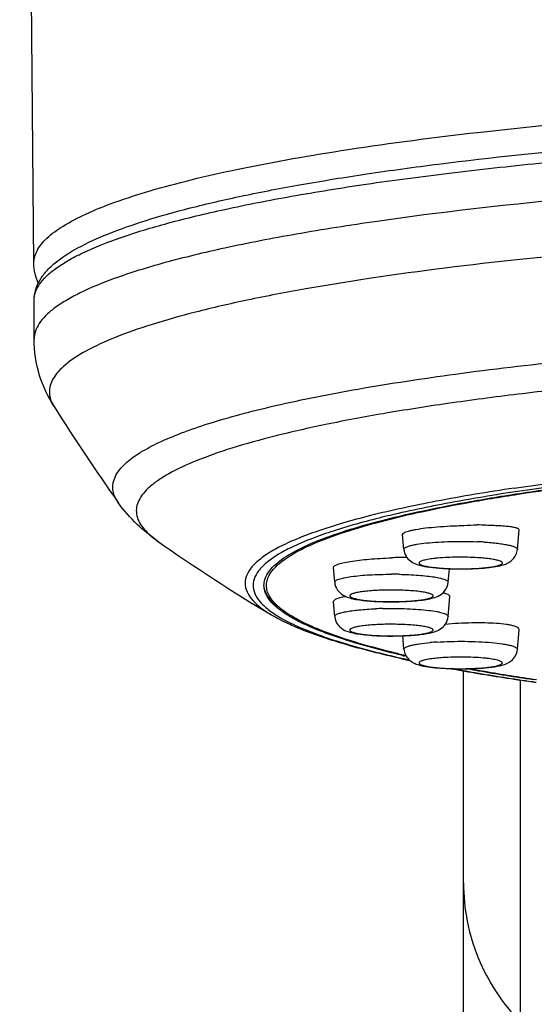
# Model space of a CAD drawing. Header units: millimetres. Extents: x -20 to 512, y -49 to 593.
# Tile 6 of 13: x 104 to 115, y 540 to 560. Entities that reach past the tile are written whole.
import ezdxf

# ---------------------------------------------------------------- set-up
doc = ezdxf.new("R2010")
doc.units = ezdxf.units.MM
doc.header["$LTSCALE"] = 23.1
doc.layers.get('0').update_dxf_attribs({"linetype": 'CONTINUOUS'})

msp = doc.modelspace()

# ---------------------------------------------------------------- linework, layer by layer
at = {"color": 7, "linetype": 'CONTINUOUS'}
for p, q in [((104.769, 554.957), (104.488, 586.875)), ((104.774, 553.455), (104.774, 554.222)), ((112.095, 549.291), (112.069, 549.584)), ((114.342, 549.291), (114.376, 549.676)), ((110.724, 548.641), (110.698, 548.932)), ((112.971, 548.641), (112.995, 548.908)), ((109.587, 548.16), (109.58, 548.166)), ((109.588, 548.16), (109.58, 548.166)), ((110.724, 547.964), (110.698, 548.255)), ((112.972, 547.964), (113.006, 548.354)), ((110.043, 547.849), (110.032, 547.854)), ((110.042, 547.849), (110.032, 547.854)), ((110, 547.734), (109.986, 547.739)), ((109.999, 547.734), (109.986, 547.739)), ((112.095, 547.314), (112.071, 547.586)), ((114.343, 547.314), (114.377, 547.698)), ((112.14, 547.175), (112.107, 547.183)), ((113.274, 423.586), (113.274, 546.887)), ((114.72, 546.707), (114.653, 546.717))]:
    msp.add_line(p, q, dxfattribs=at)
at = {"color": 9, "linetype": 'CONTINUOUS'}
for p, q in [((104.774, 553.455), (104.774, 553.455)), ((109.469, 547.996), (109.471, 547.994)), ((113.562, 546.843), (113.571, 546.842)), ((113.562, 546.843), (113.57, 546.842)), ((114.399, 546.705), (114.399, 423.586))]:
    msp.add_line(p, q, dxfattribs=at)
at = {"color": 7, "linetype": 'CONTINUOUS'}
for centre, radius, start, end in [((142.968, 576.018), 44.722, 212.3036, 215.2319), ((127.288, 577.909), 34.819, 234.7879, 239.2212), ((112.251, 538.997), 10.136, 90.5427, 92.2835), ((111.651, 551.084), 3.612, 242.629, 243.3791), ((112.217, 553.039), 5.75, 246.6627, 247.1707), ((116.518, 566.085), 19.397, 256.4497, 256.7353), ((116.729, 567.161), 20.506, 256.8503, 256.9754), ((116.689, 566.81), 20.142, 256.7347, 256.9125), ((117.21, 570.388), 23.826, 257.4921, 257.875), ((119.545, 582.368), 36.032, 259.5855, 260.4445), ((119.507, 580.928), 34.551, 259.746, 260.1104), ((119.477, 580.545), 34.159, 259.7674, 260.0523), ((121.035, 591.441), 45.226, 260.4915, 261.9616), ((120.74, 588.229), 41.956, 260.1642, 261.6583), ((119.739, 582.037), 35.674, 260.0517, 260.2493), ((120.847, 588.689), 42.418, 260.296, 261.692)]:
    msp.add_arc(centre, radius, start, end, dxfattribs=at)
at = {"color": 9, "linetype": 'CONTINUOUS'}
for centre, radius, start, end in [((113.26, 542.684), 6.765, 86.4475, 87.6668), ((113.053, 545.966), 3.165, 95.2485, 96.6034), ((111.848, 540.796), 8.003, 88.9101, 90.0025), ((113.18, 553.716), 4.809, 266.4317, 267.5543), ((110.549, 549.562), 1.853, 233.9497, 235.2514), ((111.835, 540.659), 7.463, 91.1883, 92.3353), ((111.903, 552.028), 4.67, 245.2473, 245.7341), ((111.981, 552.201), 4.86, 245.7327, 246.0182), ((113.088, 542.099), 5.369, 93.6631, 95.0969), ((117.063, 569.422), 22.841, 257.3203, 257.695), ((113.389, 544.028), 3.125, 83.5436, 84.9288), ((119.346, 580.939), 34.583, 259.5717, 260.3724), ((113.262, 551.664), 4.733, 272.573, 273.6927), ((120.658, 588.707), 42.461, 260.3911, 261.9476), ((117.201, 542.692), 3.927, 180.0055, 202.2309), ((117.228, 542.704), 3.957, 202.2384, 224.3508)]:
    msp.add_arc(centre, radius, start, end, dxfattribs=at)
for points, knots in [([(104.769, 554.957), (104.769, 554.998), (104.78, 555.084), (104.83, 555.209), (104.913, 555.333), (105.078, 555.508), (105.373, 555.718), (105.828, 555.952), (106.406, 556.181), (107.103, 556.405), (107.918, 556.621), (109.221, 556.912), (111.11, 557.24), (113.658, 557.571), (116.532, 557.848), (118.553, 557.988), (119.608, 558.048)], [0, 0, 0, 0, 0.008007, 0.016522, 0.025985, 0.036716, 0.062732, 0.09557, 0.135579, 0.182832, 0.237244, 0.298635, 0.441254, 0.608023, 0.795572, 1, 1, 1, 1]), ([(104.774, 554.222), (104.774, 554.276), (104.794, 554.389), (104.881, 554.551), (105.02, 554.709), (105.212, 554.864), (105.455, 555.018), (105.875, 555.234), (106.533, 555.49), (107.474, 555.772), (108.606, 556.042), (109.918, 556.297), (111.398, 556.534), (113.034, 556.75), (114.811, 556.945), (116.714, 557.116), (119.449, 557.313), (123.047, 557.486), (125.975, 557.546), (127.473, 557.558)], [0, 0, 0, 0, 0.00687, 0.014461, 0.023313, 0.033765, 0.046012, 0.060162, 0.094351, 0.136464, 0.186338, 0.243657, 0.307988, 0.378815, 0.455546, 0.537526, 0.624048, 0.807668, 1, 1, 1, 1]), ([(119.553, 556.539), (118.127, 556.457), (115.458, 556.261), (112.26, 555.9), (110.018, 555.548), (108.61, 555.277), (107.409, 554.989), (106.684, 554.767), (106.361, 554.65)], [0, 0, 0, 0, 0.320651, 0.600948, 0.722504, 0.830106, 0.922828, 1, 1, 1, 1]), ([(121.385, 555.541), (120.166, 555.485), (117.83, 555.35), (114.515, 555.06), (111.989, 554.749), (110.193, 554.46), (109.033, 554.239), (108.011, 554.005), (107.133, 553.76), (106.407, 553.508), (105.834, 553.249), (105.462, 553.015), (105.254, 552.818), (105.15, 552.68), (105.088, 552.538), (105.069, 552.394), (105.096, 552.25), (105.14, 552.161), (105.168, 552.118)], [0, 0, 0, 0, 0.211979, 0.406417, 0.578067, 0.653911, 0.722439, 0.783247, 0.836015, 0.880537, 0.916782, 0.94502, 0.956413, 0.966262, 0.974943, 0.983007, 0.991137, 1, 1, 1, 1]), ([(106.361, 554.65), (106.127, 554.565), (105.798, 554.432), (105.408, 554.223), (105.181, 554.075), (105.003, 553.924), (104.873, 553.772), (104.792, 553.616), (104.774, 553.507), (104.774, 553.455)], [0, 0, 0, 0, 0.359788, 0.509024, 0.638517, 0.749471, 0.843993, 0.925644, 1, 1, 1, 1]), ([(106.438, 550.218), (106.396, 550.278), (106.345, 550.377), (106.327, 550.518), (106.341, 550.658), (106.429, 550.839), (106.621, 551.038), (106.9, 551.232), (107.265, 551.423), (107.716, 551.61), (108.253, 551.794), (108.873, 551.973), (109.857, 552.215), (111.278, 552.493), (113.195, 552.784), (114.567, 552.945), (115.296, 553.021)], [0, 0, 0, 0, 0.022325, 0.032515, 0.042673, 0.06477, 0.0919, 0.125778, 0.167215, 0.216551, 0.273886, 0.339178, 0.412286, 0.581052, 0.777931, 1, 1, 1, 1]), ([(120.915, 552.909), (119.763, 552.848), (118.076, 552.736), (115.89, 552.536), (114.389, 552.371), (112.998, 552.188), (111.728, 551.99), (110.587, 551.777), (109.585, 551.552), (108.729, 551.316), (108.025, 551.072), (107.54, 550.852), (107.237, 550.667), (107.065, 550.536), (106.934, 550.403), (106.844, 550.268), (106.796, 550.13), (106.793, 549.937), (106.892, 549.747), (107.051, 549.583), (107.154, 549.502), (107.212, 549.461)], [0, 0, 0, 0, 0.223702, 0.327763, 0.425595, 0.516486, 0.599789, 0.674929, 0.741416, 0.798862, 0.84702, 0.88585, 0.901866, 0.915734, 0.92764, 0.937893, 0.94699, 0.955638, 0.974608, 0.986335, 1, 1, 1, 1]), ([(114.276, 550.504), (115.277, 550.653), (117.439, 550.907), (120.877, 551.173), (124.636, 551.339), (127.233, 551.379), (128.56, 551.381)], [0, 0, 0, 0, 0.211956, 0.45585, 0.722066, 1, 1, 1, 1]), ([(128.56, 551.314), (127.244, 551.312), (124.668, 551.273), (120.939, 551.108), (117.529, 550.845), (115.384, 550.592), (114.392, 550.444)], [0, 0, 0, 0, 0.277938, 0.544155, 0.788051, 1, 1, 1, 1]), ([(114.276, 550.504), (113.76, 550.427), (112.807, 550.268), (111.675, 550.027), (110.895, 549.818), (110.407, 549.664), (109.987, 549.508), (109.637, 549.348), (109.392, 549.207), (109.235, 549.09), (109.117, 548.985), (109.006, 548.851), (108.94, 548.67), (108.961, 548.485), (109.065, 548.31), (109.239, 548.143), (109.385, 548.045), (109.469, 547.996)], [0, 0, 0, 0, 0.234158, 0.433704, 0.519749, 0.59635, 0.663399, 0.720911, 0.769097, 0.789861, 0.808545, 0.840366, 0.866989, 0.892409, 0.921146, 0.956433, 1, 1, 1, 1]), ([(114.392, 550.444), (113.899, 550.371), (112.986, 550.22), (111.736, 549.956), (110.84, 549.711), (110.248, 549.5), (109.894, 549.349), (109.605, 549.195), (109.379, 549.039), (109.218, 548.88), (109.121, 548.714), (109.098, 548.54), (109.155, 548.368), (109.28, 548.206), (109.393, 548.112), (109.458, 548.064)], [0, 0, 0, 0, 0.232098, 0.431494, 0.596026, 0.664808, 0.724531, 0.775323, 0.81755, 0.85202, 0.880356, 0.905509, 0.931584, 0.962305, 1, 1, 1, 1]), ([(112.095, 549.291), (112.093, 549.306), (112.121, 549.329), (112.161, 549.347), (112.213, 549.364), (112.277, 549.379), (112.387, 549.4), (112.634, 549.431), (113.03, 549.452), (113.362, 549.45), (113.535, 549.443)], [0, 0, 0, 0, 0.030857, 0.058209, 0.0945, 0.139598, 0.193089, 0.3226, 0.646819, 1, 1, 1, 1]), ([(113.679, 549.436), (113.771, 549.43), (113.901, 549.419), (114.063, 549.397), (114.16, 549.379), (114.237, 549.36), (114.289, 549.342), (114.318, 549.326), (114.335, 549.313), (114.343, 549.299), (114.342, 549.291)], [0, 0, 0, 0, 0.395803, 0.563155, 0.705654, 0.82074, 0.906843, 0.93906, 0.96452, 1, 1, 1, 1]), ([(113.557, 549.126), (113.422, 549.135), (113.157, 549.14), (112.892, 549.129), (112.763, 549.117)], [0, 0, 0, 0, 0.510224, 1, 1, 1, 1]), ([(112.689, 549.11), (112.646, 549.105), (112.586, 549.096), (112.512, 549.081), (112.469, 549.07), (112.435, 549.058), (112.411, 549.046), (112.396, 549.034), (112.392, 549.017), (112.403, 549.003), (112.422, 548.991), (112.451, 548.979), (112.508, 548.962), (112.601, 548.944), (112.681, 548.934), (112.726, 548.93)], [0, 0, 0, 0, 0.192812, 0.271724, 0.337825, 0.390575, 0.429992, 0.457196, 0.47685, 0.499404, 0.532579, 0.578779, 0.638395, 0.796274, 1, 1, 1, 1]), ([(112.975, 548.912), (113.077, 548.908), (113.231, 548.905), (113.433, 548.91), (113.577, 548.917), (113.708, 548.928), (113.822, 548.942), (113.904, 548.957), (113.958, 548.97), (113.989, 548.98), (114.013, 548.99), (114.03, 549), (114.042, 549.011), (114.046, 549.03), (114.02, 549.052), (113.974, 549.069), (113.9, 549.088), (113.804, 549.103), (113.686, 549.117), (113.602, 549.124), (113.557, 549.126)], [0, 0, 0, 0, 0.192303, 0.28805, 0.37908, 0.462239, 0.534689, 0.594021, 0.61818, 0.63846, 0.654796, 0.667273, 0.676326, 0.683254, 0.700454, 0.731894, 0.779006, 0.840755, 0.91528, 1, 1, 1, 1]), ([(110.724, 548.641), (110.723, 548.653), (110.741, 548.673), (110.771, 548.689), (110.826, 548.71), (110.919, 548.733), (111.122, 548.766), (111.436, 548.792), (111.703, 548.799), (111.847, 548.799)], [0, 0, 0, 0, 0.031416, 0.057332, 0.091325, 0.183594, 0.306277, 0.624762, 1, 1, 1, 1]), ([(112, 548.798), (112.128, 548.795), (112.313, 548.788), (112.546, 548.766), (112.69, 548.748), (112.808, 548.726), (112.886, 548.705), (112.932, 548.685), (112.958, 548.67), (112.972, 548.652), (112.971, 548.641)], [0, 0, 0, 0, 0.383454, 0.552523, 0.699257, 0.819185, 0.909061, 0.942247, 0.967781, 1, 1, 1, 1]), ([(112.726, 548.93), (112.738, 548.928), (112.79, 548.923), (112.841, 548.919), (112.881, 548.917)], [0, 0, 0, 0, 0.238178, 1, 1, 1, 1]), ([(111.959, 548.485), (111.852, 548.488), (111.695, 548.486), (111.491, 548.476), (111.355, 548.465), (111.237, 548.45), (111.143, 548.433), (111.076, 548.414), (111.036, 548.396), (111.022, 548.377), (111.023, 548.363), (111.034, 548.352), (111.061, 548.335), (111.114, 548.318), (111.198, 548.3), (111.307, 548.284), (111.436, 548.271), (111.582, 548.262), (111.683, 548.259), (111.735, 548.258)], [0, 0, 0, 0, 0.189606, 0.279196, 0.360797, 0.431368, 0.488382, 0.530007, 0.555654, 0.563474, 0.570143, 0.578558, 0.590352, 0.625758, 0.676989, 0.742587, 0.820239, 0.907152, 1, 1, 1, 1]), ([(111.735, 548.258), (111.843, 548.256), (112, 548.257), (112.204, 548.267), (112.34, 548.279), (112.457, 548.293), (112.552, 548.31), (112.619, 548.33), (112.659, 548.347), (112.673, 548.366), (112.672, 548.38), (112.661, 548.392), (112.634, 548.408), (112.581, 548.426), (112.497, 548.444), (112.388, 548.459), (112.259, 548.472), (112.113, 548.481), (112.012, 548.484), (111.959, 548.485)], [0, 0, 0, 0, 0.189584, 0.279185, 0.360788, 0.431359, 0.488376, 0.530006, 0.555656, 0.563473, 0.570142, 0.578559, 0.590355, 0.625763, 0.676994, 0.742591, 0.820253, 0.907149, 1, 1, 1, 1]), ([(109.493, 548.04), (109.525, 548.017), (109.67, 547.923), (109.825, 547.843), (109.948, 547.787)], [0, 0, 0, 0, 0.223639, 1, 1, 1, 1]), ([(110.724, 547.964), (110.723, 547.973), (110.734, 547.989), (110.755, 548.003), (110.792, 548.021), (110.855, 548.04), (110.951, 548.061), (111.07, 548.079), (111.266, 548.101), (111.422, 548.111), (111.531, 548.116)], [0, 0, 0, 0, 0.033619, 0.058965, 0.091529, 0.17921, 0.296454, 0.44094, 0.609217, 1, 1, 1, 1]), ([(111.68, 548.12), (111.841, 548.124), (112.143, 548.121), (112.501, 548.097), (112.719, 548.066), (112.815, 548.046), (112.87, 548.031), (112.914, 548.015), (112.95, 547.999), (112.973, 547.977), (112.972, 547.964)], [0, 0, 0, 0, 0.364498, 0.685965, 0.812028, 0.863807, 0.907397, 0.942477, 0.96905, 1, 1, 1, 1]), ([(111.725, 547.808), (111.673, 547.807), (111.571, 547.803), (111.427, 547.794), (111.299, 547.781), (111.192, 547.765), (111.109, 547.747), (111.058, 547.729), (111.032, 547.713), (111.022, 547.701), (111.023, 547.687), (111.033, 547.675), (111.049, 547.665), (111.073, 547.654), (111.105, 547.644), (111.16, 547.63), (111.245, 547.615), (111.364, 547.6), (111.501, 547.589), (111.705, 547.579), (111.863, 547.579), (111.97, 547.581)], [0, 0, 0, 0, 0.092543, 0.17892, 0.255829, 0.320511, 0.370698, 0.405009, 0.416298, 0.424344, 0.430992, 0.439158, 0.45061, 0.465955, 0.485327, 0.508679, 0.566669, 0.638062, 0.720293, 0.810295, 1, 1, 1, 1]), ([(111.97, 547.581), (112.023, 547.582), (112.124, 547.585), (112.268, 547.595), (112.396, 547.608), (112.504, 547.623), (112.586, 547.642), (112.638, 547.659), (112.663, 547.676), (112.673, 547.688), (112.673, 547.702), (112.663, 547.713), (112.646, 547.724), (112.622, 547.735), (112.591, 547.745), (112.535, 547.759), (112.45, 547.774), (112.332, 547.788), (112.194, 547.799), (111.99, 547.809), (111.832, 547.81), (111.725, 547.808)], [0, 0, 0, 0, 0.092543, 0.178902, 0.255821, 0.320504, 0.370692, 0.405005, 0.416297, 0.424344, 0.430993, 0.439154, 0.450612, 0.465954, 0.485328, 0.508681, 0.566674, 0.638067, 0.720299, 0.810311, 1, 1, 1, 1]), ([(110.006, 547.761), (110.139, 547.702), (110.43, 547.587), (111.107, 547.365), (111.659, 547.226), (112.049, 547.138)], [0, 0, 0, 0, 0.203772, 0.438612, 1, 1, 1, 1]), ([(112.095, 547.314), (112.094, 547.331), (112.127, 547.356), (112.174, 547.374), (112.234, 547.392), (112.309, 547.408), (112.436, 547.429), (112.539, 547.441), (112.611, 547.447)], [0, 0, 0, 0, 0.093054, 0.178239, 0.291701, 0.4326, 0.59927, 1, 1, 1, 1]), ([(112.745, 547.457), (112.929, 547.469), (113.206, 547.476), (113.567, 547.466), (113.817, 547.45), (114.004, 547.429), (114.13, 547.408), (114.205, 547.392), (114.265, 547.374), (114.311, 547.355), (114.344, 547.33), (114.343, 547.314)], [0, 0, 0, 0, 0.338969, 0.509404, 0.666301, 0.800031, 0.85564, 0.902656, 0.940498, 0.968922, 1, 1, 1, 1]), ([(112.871, 547.149), (112.826, 547.146), (112.742, 547.139), (112.627, 547.125), (112.532, 547.109), (112.467, 547.093), (112.429, 547.078), (112.408, 547.067), (112.387, 547.045), (112.407, 547.022), (112.428, 547.012), (112.465, 546.996), (112.529, 546.98), (112.623, 546.964), (112.739, 546.95), (112.871, 546.94), (113.016, 546.932), (113.218, 546.928), (113.372, 546.931), (113.474, 546.935)], [0, 0, 0, 0, 0.0841, 0.157811, 0.218581, 0.264604, 0.281745, 0.294999, 0.311429, 0.327559, 0.34058, 0.357489, 0.40304, 0.463406, 0.536737, 0.620583, 0.712074, 0.808039, 1, 1, 1, 1]), ([(113.665, 547.141), (113.536, 547.153), (113.271, 547.163), (113.006, 547.157), (112.871, 547.149)], [0, 0, 0, 0, 0.491444, 1, 1, 1, 1]), ([(113.721, 546.953), (113.765, 546.958), (113.829, 546.966), (113.907, 546.981), (113.953, 546.991), (113.991, 547.003), (114.021, 547.016), (114.048, 547.035), (114.04, 547.058), (114.024, 547.07), (113.999, 547.083), (113.964, 547.094), (113.92, 547.105), (113.845, 547.12), (113.784, 547.128), (113.74, 547.133)], [0, 0, 0, 0, 0.201553, 0.285411, 0.356736, 0.414839, 0.459504, 0.511634, 0.531768, 0.560355, 0.601424, 0.655887, 0.723682, 0.804225, 1, 1, 1, 1]), ([(113.567, 546.94), (113.58, 546.941), (113.631, 546.945), (113.683, 546.949), (113.721, 546.953)], [0, 0, 0, 0, 0.261381, 1, 1, 1, 1])]:
    msp.add_open_spline(points, degree=3, knots=knots, dxfattribs=at)
at = {"color": 7, "linetype": 'CONTINUOUS'}
for points, knots in [([(104.774, 554.222), (104.774, 554.293), (104.795, 554.434), (104.885, 554.63), (105.019, 554.807), (105.26, 555.033), (105.665, 555.288), (106.268, 555.559), (107.014, 555.819), (107.905, 556.066), (108.937, 556.302), (110.104, 556.525), (111.4, 556.734), (113.357, 557.001), (116.055, 557.282), (119.541, 557.535), (121.974, 557.645), (123.233, 557.687)], [0, 0, 0, 0, 0.011016, 0.021898, 0.033208, 0.045368, 0.073235, 0.107253, 0.148176, 0.196175, 0.251193, 0.313007, 0.381293, 0.45565, 0.620657, 0.803743, 1, 1, 1, 1]), ([(104.859, 554.556), (104.831, 554.618), (104.786, 554.748), (104.77, 554.886), (104.769, 554.957)], [0, 0, 0, 0, 0.487699, 1, 1, 1, 1]), ([(105.168, 552.118), (105.047, 552.309), (104.846, 552.74), (104.773, 553.212), (104.774, 553.456)], [0, 0, 0, 0, 0.48138, 1, 1, 1, 1]), ([(109.324, 548.578), (109.324, 548.619), (109.338, 548.704), (109.399, 548.827), (109.498, 548.947), (109.694, 549.117), (110.041, 549.319), (110.572, 549.542), (111.243, 549.759), (112.051, 549.968), (112.989, 550.166), (114.051, 550.353), (115.228, 550.526), (116.999, 550.744), (119.428, 550.968), (122.544, 551.157), (124.71, 551.23), (125.826, 551.254)], [0, 0, 0, 0, 0.007129, 0.014918, 0.023879, 0.034345, 0.060487, 0.094166, 0.135556, 0.184565, 0.240947, 0.30435, 0.374338, 0.450411, 0.618502, 0.80358, 1, 1, 1, 1]), ([(109.4, 548.719), (109.433, 548.805), (109.527, 548.929), (109.692, 549.069), (109.93, 549.229), (110.318, 549.42), (110.886, 549.631), (111.582, 549.836), (112.402, 550.032), (113.34, 550.219), (114.804, 550.463), (116.874, 550.726), (119.603, 550.971), (122.596, 551.151), (124.671, 551.221), (125.739, 551.244)], [0, 0, 0, 0, 0.016531, 0.026846, 0.038764, 0.067757, 0.103909, 0.14725, 0.197632, 0.254797, 0.318402, 0.463235, 0.628246, 0.808859, 1, 1, 1, 1]), ([(107.212, 549.461), (107.072, 549.56), (106.789, 549.788), (106.548, 550.062), (106.438, 550.218)], [0, 0, 0, 0, 0.473327, 1, 1, 1, 1]), ([(112.069, 549.584), (112.067, 549.599), (112.097, 549.622), (112.137, 549.639), (112.19, 549.656), (112.256, 549.672), (112.369, 549.694), (112.537, 549.718), (112.764, 549.739), (112.971, 549.754), (113.145, 549.76), (113.323, 549.764), (113.455, 549.775), (113.543, 549.775)], [0, 0, 0, 0, 0.029875, 0.057148, 0.093464, 0.138644, 0.192245, 0.322017, 0.47621, 0.646738, 0.735292, 0.824492, 1, 1, 1, 1]), ([(114.376, 549.676), (114.377, 549.684), (114.364, 549.697), (114.343, 549.707), (114.305, 549.72), (114.239, 549.733), (114.14, 549.745), (114.018, 549.756), (113.874, 549.761), (113.714, 549.768), (113.602, 549.775), (113.543, 549.775)], [0, 0, 0, 0, 0.028485, 0.052324, 0.083917, 0.170801, 0.288361, 0.434009, 0.604024, 0.79443, 1, 1, 1, 1]), ([(112.095, 549.291), (112.099, 549.245), (112.127, 549.156), (112.234, 549.037), (112.404, 548.97), (112.622, 548.934), (112.776, 548.92), (112.862, 548.915)], [0, 0, 0, 0, 0.149725, 0.287984, 0.501927, 0.724046, 1, 1, 1, 1]), ([(112.862, 548.915), (112.94, 548.91), (113.098, 548.904), (113.335, 548.903), (113.564, 548.912), (113.771, 548.929), (113.949, 548.955), (114.083, 548.988), (114.182, 549.035), (114.258, 549.094), (114.319, 549.181), (114.339, 549.254), (114.342, 549.291)], [0, 0, 0, 0, 0.141953, 0.289004, 0.431122, 0.559098, 0.667237, 0.759805, 0.808696, 0.866322, 0.931574, 1, 1, 1, 1]), ([(110.698, 548.932), (110.697, 548.944), (110.716, 548.964), (110.746, 548.981), (110.784, 548.996), (110.832, 549.011), (110.915, 549.032), (111.106, 549.067), (111.426, 549.102), (111.7, 549.119), (111.847, 549.125)], [0, 0, 0, 0, 0.031178, 0.057167, 0.091256, 0.133526, 0.183783, 0.30663, 0.625165, 1, 1, 1, 1]), ([(109.58, 548.166), (109.542, 548.198), (109.475, 548.262), (109.373, 548.393), (109.329, 548.507), (109.324, 548.579)], [0, 0, 0, 0, 0.298031, 0.558791, 1, 1, 1, 1]), ([(109.58, 548.141), (109.54, 548.174), (109.469, 548.242), (109.386, 548.352), (109.335, 548.464), (109.324, 548.541), (109.324, 548.578)], [0, 0, 0, 0, 0.298742, 0.55815, 0.787434, 1, 1, 1, 1]), ([(109.374, 548.578), (109.374, 548.59), (109.376, 548.638), (109.387, 548.685), (109.4, 548.719)], [0, 0, 0, 0, 0.245236, 1, 1, 1, 1]), ([(109.612, 548.155), (109.575, 548.188), (109.509, 548.253), (109.432, 548.36), (109.384, 548.468), (109.374, 548.542), (109.374, 548.578)], [0, 0, 0, 0, 0.296541, 0.555428, 0.785652, 1, 1, 1, 1]), ([(110.724, 548.641), (110.728, 548.586), (110.767, 548.482), (110.878, 548.384), (110.996, 548.335), (111.162, 548.295), (111.408, 548.267), (111.615, 548.257), (111.73, 548.255)], [0, 0, 0, 0, 0.142362, 0.26803, 0.368807, 0.467208, 0.706526, 1, 1, 1, 1]), ([(111.73, 548.255), (111.869, 548.252), (112.072, 548.255), (112.33, 548.273), (112.497, 548.292), (112.642, 548.319), (112.781, 548.363), (112.917, 548.46), (112.966, 548.577), (112.971, 548.641)], [0, 0, 0, 0, 0.29741, 0.433477, 0.552986, 0.65466, 0.74868, 0.863601, 1, 1, 1, 1]), ([(110.698, 548.255), (110.697, 548.265), (110.709, 548.282), (110.731, 548.297), (110.771, 548.318), (110.839, 548.34), (110.899, 548.355), (110.934, 548.362)], [0, 0, 0, 0, 0.113798, 0.199743, 0.309952, 0.605739, 1, 1, 1, 1]), ([(113.006, 548.354), (113.008, 548.372), (112.973, 548.399), (112.923, 548.416), (112.886, 548.425), (112.865, 548.429)], [0, 0, 0, 0, 0.321756, 0.612224, 1, 1, 1, 1]), ([(109.939, 547.759), (109.896, 547.778), (109.736, 547.85), (109.579, 547.93), (109.469, 547.996)], [0, 0, 0, 0, 0.267497, 1, 1, 1, 1]), ([(109.99, 547.876), (109.95, 547.897), (109.806, 547.975), (109.669, 548.065), (109.58, 548.141)], [0, 0, 0, 0, 0.280502, 1, 1, 1, 1]), ([(110.052, 547.87), (109.968, 547.913), (109.815, 547.999), (109.672, 548.103), (109.612, 548.155)], [0, 0, 0, 0, 0.543404, 1, 1, 1, 1]), ([(112.064, 547.193), (111.671, 547.285), (111.12, 547.429), (110.45, 547.665), (110.168, 547.787), (110.042, 547.849)], [0, 0, 0, 0, 0.568177, 0.801258, 1, 1, 1, 1]), ([(111.973, 547.228), (111.6, 547.318), (111.076, 547.459), (110.439, 547.69), (110.172, 547.808), (110.052, 547.87)], [0, 0, 0, 0, 0.568136, 0.801189, 1, 1, 1, 1]), ([(110.724, 547.964), (110.729, 547.9), (110.779, 547.782), (110.916, 547.685), (111.056, 547.641), (111.203, 547.614), (111.371, 547.595), (111.632, 547.577), (111.837, 547.575), (111.977, 547.578)], [0, 0, 0, 0, 0.136197, 0.250636, 0.344501, 0.446446, 0.566362, 0.702771, 1, 1, 1, 1]), ([(111.977, 547.578), (112.09, 547.58), (112.295, 547.59), (112.537, 547.619), (112.702, 547.659), (112.819, 547.708), (112.929, 547.806), (112.967, 547.909), (112.972, 547.964)], [0, 0, 0, 0, 0.293025, 0.531516, 0.629871, 0.731142, 0.857336, 1, 1, 1, 1]), ([(114.377, 547.698), (114.378, 547.705), (114.372, 547.723), (114.347, 547.744), (114.31, 547.763), (114.258, 547.779), (114.193, 547.794), (114.081, 547.813), (113.915, 547.829), (113.689, 547.837), (113.438, 547.836), (113.177, 547.828), (113, 547.813), (112.912, 547.806)], [0, 0, 0, 0, 0.01507, 0.034848, 0.062316, 0.098339, 0.142974, 0.195887, 0.324143, 0.476961, 0.6465, 0.823954, 1, 1, 1, 1]), ([(112.049, 547.128), (111.664, 547.213), (110.972, 547.385), (110.293, 547.611), (109.999, 547.734)], [0, 0, 0, 0, 0.55311, 1, 1, 1, 1]), ([(112.095, 547.314), (112.098, 547.276), (112.119, 547.203), (112.181, 547.115), (112.257, 547.057), (112.357, 547.011), (112.491, 546.977), (112.672, 546.952), (112.88, 546.935), (113.111, 546.926), (113.349, 546.926), (113.508, 546.933), (113.586, 546.938)], [0, 0, 0, 0, 0.068401, 0.133615, 0.191113, 0.239869, 0.332444, 0.440954, 0.56933, 0.711662, 0.858596, 1, 1, 1, 1]), ([(113.586, 546.938), (113.67, 546.943), (113.822, 546.957), (114.037, 546.993), (114.206, 547.061), (114.311, 547.18), (114.339, 547.268), (114.343, 547.314)], [0, 0, 0, 0, 0.274815, 0.496197, 0.711184, 0.84995, 1, 1, 1, 1])]:
    msp.add_open_spline(points, degree=3, knots=knots, dxfattribs=at)

doc.saveas('drawing.dxf')
